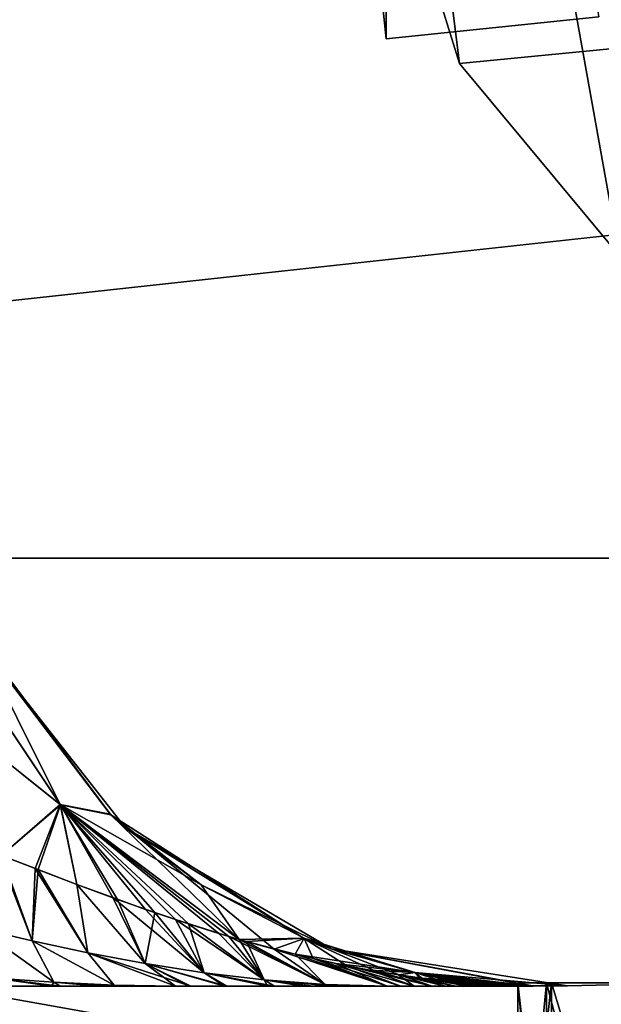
# Model space of a CAD drawing. Header units: millimetres. Extents: x -96 to 96, y -34 to 18.
# Tile 38 of 192: x -60.33 to -57.61, y -4.09 to 0.52. Entities that reach past the tile are written whole.
import ezdxf

# ---------------------------------------------------------------- set-up
doc = ezdxf.new("R2010")
doc.units = ezdxf.units.MM
doc.header["$LTSCALE"] = 65.185185
for name, color, linetype in [('2', 7, 'CONTINUOUS'), ('22', 7, 'CONTINUOUS'), ('24', 7, 'CONTINUOUS'), ('26', 7, 'CONTINUOUS'), ('27', 7, 'CONTINUOUS'), ('6', 7, 'CONTINUOUS'), ('737', 7, 'CONTINUOUS'), ('762', 7, 'CONTINUOUS'), ('763', 7, 'CONTINUOUS'), ('771', 7, 'CONTINUOUS'), ('775', 7, 'CONTINUOUS'), ('780', 7, 'CONTINUOUS'), ('781', 7, 'CONTINUOUS'), ('793', 7, 'CONTINUOUS'), ('794', 7, 'CONTINUOUS'), ('800', 7, 'CONTINUOUS'), ('824', 7, 'CONTINUOUS'), ('828', 7, 'CONTINUOUS'), ('830', 7, 'CONTINUOUS'), ('831', 7, 'CONTINUOUS'), ('832', 7, 'CONTINUOUS'), ('833', 7, 'CONTINUOUS'), ('883', 7, 'CONTINUOUS'), ('885', 7, 'CONTINUOUS'), ('919', 7, 'CONTINUOUS')]:
    doc.layers.add(name, color=color, linetype=linetype)

msp = doc.modelspace()

# ---------------------------------------------------------------- linework, layer by layer
at = {"layer": '2', "color": 7, "linetype": 'Continuous'}
for points in [[(-3.6186, -27.5, 22.1466), (-74, 10.2026, 22.4756), (-74, -27.5, 22.1466), (-3.6186, -27.5, 22.1466)], [(-3.8118, -7.4278, 22.3217), (-74, 10.2026, 22.4756), (-3.6186, -27.5, 22.1466), (-3.8118, -7.4278, 22.3217)], [(-3.9737, 10.2026, 22.4756), (-74, 10.2026, 22.4756), (-3.8118, -7.4278, 22.3217), (-3.9737, 10.2026, 22.4756)]]:
    msp.add_3dface(points, dxfattribs=at)
at = {"layer": '22', "color": 7, "linetype": 'Continuous'}
for points in [[(72, -2, 20), (72, -27.5, 20.2225), (-72, -27.5, 20.2225), (72, -2, 20)], [(-72, -2, 20), (72, -2, 20), (-72, -27.5, 20.2225), (-72, -2, 20)]]:
    msp.add_3dface(points, dxfattribs=at)
at = {"layer": '24', "color": 7, "linetype": 'Continuous'}
for points in [[(-72, -2, -20), (-72, -27.5, -20.2225), (72, -27.5, -20.2225), (-72, -2, -20)], [(72, -2, -20), (-72, -2, -20), (72, -27.5, -20.2225), (72, -2, -20)]]:
    msp.add_3dface(points, dxfattribs=at)
at = {"layer": '26', "color": 7, "linetype": 'Continuous'}
for points in [[(71.4, -2, 19.4), (-71.4, -2, 19.4), (71.4, 13.6, 19.8085), (71.4, -2, 19.4)], [(71.4, 13.6, 19.8085), (-71.4, -2, 19.4), (-71.4, 13.6, 19.8085), (71.4, 13.6, 19.8085)]]:
    msp.add_3dface(points, dxfattribs=at)
at = {"layer": '27', "color": 7, "linetype": 'Continuous'}
for points in [[(-71.4, -2, -19.4), (71.4, -2, -19.4), (-71.4, 13.6, -19.8085), (-71.4, -2, -19.4)], [(-71.4, 13.6, -19.8085), (71.4, -2, -19.4), (71.4, 13.6, -19.8085), (-71.4, 13.6, -19.8085)]]:
    msp.add_3dface(points, dxfattribs=at)
at = {"layer": '6', "color": 7, "linetype": 'Continuous'}
for points in [[(-74, -27.5, -22.1466), (-3.9737, 10.2026, -22.4756), (-3.7894, -9.8053, -22.301), (-74, -27.5, -22.1466)], [(-74, 10.2026, -22.4756), (-3.9737, 10.2026, -22.4756), (-74, -27.5, -22.1466), (-74, 10.2026, -22.4756)]]:
    msp.add_3dface(points, dxfattribs=at)
at = {"layer": '737', "color": 7, "linetype": 'Continuous', "true_color": 0xe0f2ff}
for points in [[(-60.1811, -4, -0.2669), (-60.3676, -4, 0.2077), (-60.3979, -4, -0.1992), (-60.1811, -4, -0.2669)], [(-60.1409, -4, 0.2811), (-60.3676, -4, 0.2077), (-60.1811, -4, -0.2669), (-60.1409, -4, 0.2811)], [(-59.9609, -4, -0.3514), (-60.1409, -4, 0.2811), (-60.1811, -4, -0.2669), (-59.9609, -4, -0.3514)], [(-59.9183, -4, 0.3697), (-60.1409, -4, 0.2811), (-59.9609, -4, -0.3514), (-59.9183, -4, 0.3697)], [(-59.7436, -4, -0.4504), (-59.9183, -4, 0.3697), (-59.9609, -4, -0.3514), (-59.7436, -4, -0.4504)], [(-59.712, -4, 0.4662), (-59.9183, -4, 0.3697), (-59.7436, -4, -0.4504), (-59.712, -4, 0.4662)], [(-59.6016, -4, -0.5237), (-59.712, -4, 0.4662), (-59.7436, -4, -0.4504), (-59.6016, -4, -0.5237)], [(-59.601, -4, 0.5238), (-59.712, -4, 0.4662), (-59.6016, -4, -0.5237), (-59.601, -4, 0.5238)], [(-59.5403, -4, -0.5571), (-59.601, -4, 0.5238), (-59.6016, -4, -0.5237), (-59.5403, -4, -0.5571)], [(-59.5302, -4, 0.5629), (-59.601, -4, 0.5238), (-59.5403, -4, -0.5571), (-59.5302, -4, 0.5629)], [(-59.3611, -4, -0.6625), (-59.5302, -4, 0.5629), (-59.5403, -4, -0.5571), (-59.3611, -4, -0.6625)], [(-59.3722, -4, 0.6557), (-59.5302, -4, 0.5629), (-59.3611, -4, -0.6625), (-59.3722, -4, 0.6557)], [(-59.1712, -4, 0.7858), (-59.3722, -4, 0.6557), (-59.3611, -4, -0.6625), (-59.1712, -4, 0.7858)], [(-59.1385, -4, -0.8082), (-59.1712, -4, 0.7858), (-59.3611, -4, -0.6625), (-59.1385, -4, -0.8082)], [(-59.004, -4, 0.904), (-59.1712, -4, 0.7858), (-59.1385, -4, -0.8082), (-59.004, -4, 0.904)], [(-58.9582, -4, -0.938), (-59.004, -4, 0.904), (-59.1385, -4, -0.8082), (-58.9582, -4, -0.938)], [(-58.8626, -4, 1.011), (-59.004, -4, 0.904), (-58.9582, -4, -0.938), (-58.8626, -4, 1.011)], [(-58.809, -4, -1.0532), (-58.8626, -4, 1.011), (-58.9582, -4, -0.938), (-58.809, -4, -1.0532)], [(-58.7422, -4, 1.1071), (-58.8626, -4, 1.011), (-58.809, -4, -1.0532), (-58.7422, -4, 1.1071)], [(-58.6837, -4, -1.1553), (-58.7422, -4, 1.1071), (-58.809, -4, -1.0532), (-58.6837, -4, -1.1553)], [(-58.6123, -4, -1.2156), (-58.7422, -4, 1.1071), (-58.6837, -4, -1.1553), (-58.6123, -4, -1.2156)], [(-58.6118, -4, 1.216), (-58.7422, -4, 1.1071), (-58.6123, -4, -1.2156), (-58.6118, -4, 1.216)], [(-58.4861, -4, -1.3256), (-58.6118, -4, 1.216), (-58.6123, -4, -1.2156), (-58.4861, -4, -1.3256)], [(-58.5486, -4, 1.2706), (-58.6118, -4, 1.216), (-58.4861, -4, -1.3256), (-58.5486, -4, 1.2706)], [(-58.402, -4, 1.4013), (-58.5486, -4, 1.2706), (-58.4861, -4, -1.3256), (-58.402, -4, 1.4013)], [(-58.3403, -4, -1.4581), (-58.402, -4, 1.4013), (-58.4861, -4, -1.3256), (-58.3403, -4, -1.4581)], [(-58.2926, -4, 1.5027), (-58.402, -4, 1.4013), (-58.3403, -4, -1.4581), (-58.2926, -4, 1.5027)], [(-58.2332, -4, -1.5589), (-58.2926, -4, 1.5027), (-58.3403, -4, -1.4581), (-58.2332, -4, -1.5589)], [(-58.2051, -4, 1.586), (-58.2926, -4, 1.5027), (-58.2332, -4, -1.5589), (-58.2051, -4, 1.586)], [(-58.147, -4, -1.6424), (-58.2051, -4, 1.586), (-58.2332, -4, -1.5589), (-58.147, -4, -1.6424)], [(-58.1329, -4, 1.6562), (-58.2051, -4, 1.586), (-58.147, -4, -1.6424), (-58.1329, -4, 1.6562)], [(-58.0805, -4, -1.7084), (-58.1329, -4, 1.6562), (-58.147, -4, -1.6424), (-58.0805, -4, -1.7084)], [(-58.0774, -4, 1.7114), (-58.1329, -4, 1.6562), (-58.0805, -4, -1.7084), (-58.0774, -4, 1.7114)], [(-58.0323, -4, -1.7574), (-58.0774, -4, 1.7114), (-58.0805, -4, -1.7084), (-58.0323, -4, -1.7574)], [(-58.0334, -4, 1.7563), (-58.0774, -4, 1.7114), (-58.0323, -4, -1.7574), (-58.0334, -4, 1.7563)], [(-57.9971, -4, 1.7945), (-58.0334, -4, 1.7563), (-58.0323, -4, -1.7574), (-57.9971, -4, 1.7945)], [(-57.9959, -4, -1.7958), (-57.9971, -4, 1.7945), (-58.0323, -4, -1.7574), (-57.9959, -4, -1.7958)], [(-57.9679, -4, 1.8269), (-57.9971, -4, 1.7945), (-57.9959, -4, -1.7958), (-57.9679, -4, 1.8269)], [(-57.9677, -4, -1.8271), (-57.9679, -4, 1.8269), (-57.9959, -4, -1.7958), (-57.9677, -4, -1.8271)], [(-57.9455, -4, 1.8543), (-57.9679, -4, 1.8269), (-57.9459, -4, -1.8537), (-57.9455, -4, 1.8543)], [(-57.9459, -4, -1.8537), (-57.9679, -4, 1.8269), (-57.9677, -4, -1.8271), (-57.9459, -4, -1.8537)], [(-57.929, -4, -1.8785), (-57.9455, -4, 1.8543), (-57.9459, -4, -1.8537), (-57.929, -4, -1.8785)], [(-57.929, -4, 1.8785), (-57.9455, -4, 1.8543), (-57.929, -4, -1.8785), (-57.929, -4, 1.8785)]]:
    msp.add_3dface(points, dxfattribs=at)
at = {"layer": '762', "color": 7, "linetype": 'Continuous', "true_color": 0xe0f2ff}
for points in [[(-58.6204, 1.4337, 15.5), (-58.6204, 1.4337, 15.8445), (-58.2735, 0.3148, 15.7858), (-58.6204, 1.4337, 15.5)], [(-58.6204, 1.4337, -15.5), (-58.6204, 1.4337, 15.5), (-58.2735, 0.3148, 15.7858), (-58.6204, 1.4337, -15.5)], [(-58.2735, 0.3148, -15.7858), (-58.6204, 1.4337, -15.8445), (-58.2735, 0.3148, 15.7858), (-58.2735, 0.3148, -15.7858)], [(-58.6204, 1.4337, -15.8445), (-58.6204, 1.4337, -15.5), (-58.2735, 0.3148, 15.7858), (-58.6204, 1.4337, -15.8445)], [(-57.525, -0.5855, 15.7386), (-58.2735, 0.3148, -15.7858), (-58.2735, 0.3148, 15.7858), (-57.525, -0.5855, 15.7386)], [(-57.525, -0.5855, -15.7386), (-58.2735, 0.3148, -15.7858), (-57.525, -0.5855, 15.7386), (-57.525, -0.5855, -15.7386)]]:
    msp.add_3dface(points, dxfattribs=at)
at = {"layer": '763', "color": 7, "linetype": 'Continuous', "true_color": 0xe0f2ff}
for points in [[(-60.5471, -2.3411, -2.1099), (-60.526, -2.3826, -18.7685), (-59.9079, -3.196, -2.0101), (-60.5471, -2.3411, -2.1099)], [(-60.5452, -2.3449, 2.1094), (-59.9049, -3.1988, 2.0098), (-60.526, -2.3826, 18.7685), (-60.5452, -2.3449, 2.1094)], [(-60.526, -2.3826, -18.7685), (-59.8359, -3.2609, -18.7838), (-59.9079, -3.196, -2.0101), (-60.526, -2.3826, -18.7685)], [(-60.526, -2.3826, 18.7685), (-59.9049, -3.1988, 2.0098), (-59.8359, -3.2609, 18.7838), (-60.526, -2.3826, 18.7685)], [(-59.9079, -3.196, -2.0101), (-59.8359, -3.2609, -18.7838), (-59.4819, -3.5266, -1.9716), (-59.9079, -3.196, -2.0101)], [(-59.9049, -3.1988, 2.0098), (-58.9997, -3.7771, 1.9424), (-59.8359, -3.2609, 18.7838), (-59.9049, -3.1988, 2.0098)], [(-59.8359, -3.2609, -18.7838), (-58.8724, -3.8259, -18.7937), (-59.4819, -3.5266, -1.9716), (-59.8359, -3.2609, -18.7838)], [(-59.8359, -3.2609, 18.7838), (-58.9997, -3.7771, 1.9424), (-58.8724, -3.8259, 18.7937), (-59.8359, -3.2609, 18.7838)], [(-59.4819, -3.5266, -1.9716), (-58.8724, -3.8259, -18.7937), (-59.0002, -3.7769, -1.9424), (-59.4819, -3.5266, -1.9716)], [(-59.0002, -3.7769, -1.9424), (-58.8724, -3.8259, -18.7937), (-58.4821, -3.9362, -1.9238), (-59.0002, -3.7769, -1.9424)], [(-58.9997, -3.7771, 1.9424), (-58.4816, -3.9363, 1.9238), (-58.8724, -3.8259, 18.7937), (-58.9997, -3.7771, 1.9424)], [(-57.929, -4, 1.8785), (-57.769, -3.9992, 18.7967), (-58.8724, -3.8259, 18.7937), (-57.929, -4, 1.8785)], [(-57.9326, -3.9999, 1.9006), (-57.929, -4, 1.8785), (-58.8724, -3.8259, 18.7937), (-57.9326, -3.9999, 1.9006)], [(-58.8724, -3.8259, -18.7937), (-57.769, -3.9992, -18.7967), (-58.4821, -3.9362, -1.9238), (-58.8724, -3.8259, -18.7937)], [(-57.9437, -3.9996, 1.9164), (-57.9326, -3.9999, 1.9006), (-58.8724, -3.8259, 18.7937), (-57.9437, -3.9996, 1.9164)], [(-58.4816, -3.9363, 1.9238), (-57.9437, -3.9996, 1.9164), (-58.8724, -3.8259, 18.7937), (-58.4816, -3.9363, 1.9238)], [(-58.4821, -3.9362, -1.9238), (-57.769, -3.9992, -18.7967), (-57.9437, -3.9996, -1.9164), (-58.4821, -3.9362, -1.9238)], [(-57.9437, -3.9996, -1.9164), (-57.769, -3.9992, -18.7967), (-57.9329, -3.9999, -1.9014), (-57.9437, -3.9996, -1.9164)], [(-57.769, -3.9992, -18.7967), (-57.929, -4, -1.8785), (-57.9329, -3.9999, -1.9014), (-57.769, -3.9992, -18.7967)], [(-57.769, -3.9992, 18.7967), (-57.929, -4, 1.8785), (-57.769, -3.9992, -18.7967), (-57.769, -3.9992, 18.7967)], [(-57.929, -4, 1.8785), (-57.929, -4, -1.8785), (-57.769, -3.9992, -18.7967), (-57.929, -4, 1.8785)]]:
    msp.add_3dface(points, dxfattribs=at)
at = {"layer": '771', "color": 7, "linetype": 'Continuous', "true_color": 0xe0f2ff}
for points in [[(-61.0603, -2.4148, 1.2579), (-60.1402, -3.1521, 1.527), (-60.72, -2.2863, 1.6228), (-61.0603, -2.4148, 1.2579)], [(-60.1402, -3.1521, 1.527), (-60.5452, -2.3449, 2.1094), (-60.72, -2.2863, 1.6228), (-60.1402, -3.1521, 1.527)], [(-59.9049, -3.1988, 2.0098), (-60.5452, -2.3449, 2.1094), (-60.1402, -3.1521, 1.527), (-59.9049, -3.1988, 2.0098)], [(-61.0603, -2.4148, 1.2579), (-60.415, -3.3897, 1.1616), (-60.1402, -3.1521, 1.527), (-61.0603, -2.4148, 1.2579)], [(-60.1402, -3.1521, 1.527), (-60.415, -3.3897, 1.1616), (-60.2442, -3.4558, 1.1987), (-60.1402, -3.1521, 1.527)], [(-60.0631, -3.5248, 1.2426), (-60.1402, -3.1521, 1.527), (-60.2442, -3.4558, 1.1987), (-60.0631, -3.5248, 1.2426)], [(-59.3039, -3.782, 1.4579), (-59.9049, -3.1988, 2.0098), (-60.1402, -3.1521, 1.527), (-59.3039, -3.782, 1.4579)], [(-59.3524, -3.7678, 1.4432), (-60.1402, -3.1521, 1.527), (-59.6014, -3.6894, 1.3693), (-59.3524, -3.7678, 1.4432)], [(-59.6014, -3.6894, 1.3693), (-60.1402, -3.1521, 1.527), (-59.7421, -3.6415, 1.329), (-59.6014, -3.6894, 1.3693)], [(-59.7421, -3.6415, 1.329), (-60.1402, -3.1521, 1.527), (-59.8953, -3.5869, 1.2866), (-59.7421, -3.6415, 1.329)], [(-59.8953, -3.5869, 1.2866), (-60.1402, -3.1521, 1.527), (-60.0631, -3.5248, 1.2426), (-59.8953, -3.5869, 1.2866)], [(-59.3039, -3.782, 1.4579), (-60.1402, -3.1521, 1.527), (-59.3524, -3.7678, 1.4432), (-59.3039, -3.782, 1.4579)], [(-58.9997, -3.7771, 1.9424), (-59.9049, -3.1988, 2.0098), (-59.1395, -3.8273, 1.5083), (-58.9997, -3.7771, 1.9424)], [(-59.1395, -3.8273, 1.5083), (-59.9049, -3.1988, 2.0098), (-59.3039, -3.782, 1.4579), (-59.1395, -3.8273, 1.5083)], [(-58.9578, -3.8718, 1.5647), (-58.9997, -3.7771, 1.9424), (-59.1395, -3.8273, 1.5083), (-58.9578, -3.8718, 1.5647)], [(-58.4816, -3.9363, 1.9238), (-58.9997, -3.7771, 1.9424), (-58.5553, -3.9481, 1.6924), (-58.4816, -3.9363, 1.9238)], [(-58.8008, -3.9054, 1.6141), (-58.9997, -3.7771, 1.9424), (-58.9578, -3.8718, 1.5647), (-58.8008, -3.9054, 1.6141)], [(-58.5553, -3.9481, 1.6924), (-58.9997, -3.7771, 1.9424), (-58.667, -3.9302, 1.6566), (-58.5553, -3.9481, 1.6924)], [(-58.667, -3.9302, 1.6566), (-58.9997, -3.7771, 1.9424), (-58.8008, -3.9054, 1.6141), (-58.667, -3.9302, 1.6566)], [(-58.4604, -3.9613, 1.723), (-58.4816, -3.9363, 1.9238), (-58.5553, -3.9481, 1.6924), (-58.4604, -3.9613, 1.723)], [(-57.9538, -3.9994, 1.9026), (-58.4816, -3.9363, 1.9238), (-57.9665, -3.9992, 1.8948), (-57.9538, -3.9994, 1.9026)], [(-57.9462, -3.9996, 1.9097), (-58.4816, -3.9363, 1.9238), (-57.9538, -3.9994, 1.9026), (-57.9462, -3.9996, 1.9097)], [(-58.3764, -3.9715, 1.7503), (-58.4816, -3.9363, 1.9238), (-58.4604, -3.9613, 1.723), (-58.3764, -3.9715, 1.7503)], [(-58.031, -3.9972, 1.8675), (-58.4816, -3.9363, 1.9238), (-58.0616, -3.996, 1.8563), (-58.031, -3.9972, 1.8675)], [(-58.0616, -3.996, 1.8563), (-58.4816, -3.9363, 1.9238), (-58.0971, -3.9943, 1.8437), (-58.0616, -3.996, 1.8563)], [(-58.0053, -3.9981, 1.8775), (-58.4816, -3.9363, 1.9238), (-58.031, -3.9972, 1.8675), (-58.0053, -3.9981, 1.8775)], [(-58.0971, -3.9943, 1.8437), (-58.4816, -3.9363, 1.9238), (-58.1375, -3.992, 1.8298), (-58.0971, -3.9943, 1.8437)], [(-57.9839, -3.9987, 1.8865), (-58.4816, -3.9363, 1.9238), (-58.0053, -3.9981, 1.8775), (-57.9839, -3.9987, 1.8865)], [(-58.1375, -3.992, 1.8298), (-58.4816, -3.9363, 1.9238), (-58.1835, -3.989, 1.8141), (-58.1375, -3.992, 1.8298)], [(-57.9665, -3.9992, 1.8948), (-58.4816, -3.9363, 1.9238), (-57.9839, -3.9987, 1.8865), (-57.9665, -3.9992, 1.8948)], [(-58.1835, -3.989, 1.8141), (-58.4816, -3.9363, 1.9238), (-58.2372, -3.9849, 1.7962), (-58.1835, -3.989, 1.8141)], [(-58.2372, -3.9849, 1.7962), (-58.4816, -3.9363, 1.9238), (-58.301, -3.9793, 1.775), (-58.2372, -3.9849, 1.7962)], [(-58.301, -3.9793, 1.775), (-58.4816, -3.9363, 1.9238), (-58.3764, -3.9715, 1.7503), (-58.301, -3.9793, 1.775)], [(-57.9437, -3.9996, 1.9164), (-58.4816, -3.9363, 1.9238), (-57.9462, -3.9996, 1.9097), (-57.9437, -3.9996, 1.9164)]]:
    msp.add_3dface(points, dxfattribs=at)
at = {"layer": '775', "color": 7, "linetype": 'Continuous', "true_color": 0xe0f2ff}
for points in [[(-60.7201, -2.2861, -1.6228), (-60.1405, -3.1518, -1.527), (-61.0602, -2.4151, -1.2579), (-60.7201, -2.2861, -1.6228)], [(-60.7201, -2.2861, -1.6228), (-60.5471, -2.3411, -2.1099), (-60.1405, -3.1518, -1.527), (-60.7201, -2.2861, -1.6228)], [(-60.5471, -2.3411, -2.1099), (-59.9079, -3.196, -2.0101), (-60.1405, -3.1518, -1.527), (-60.5471, -2.3411, -2.1099)], [(-61.0602, -2.4151, -1.2579), (-60.1405, -3.1518, -1.527), (-60.4152, -3.3896, -1.1616), (-61.0602, -2.4151, -1.2579)], [(-60.4152, -3.3896, -1.1616), (-60.1405, -3.1518, -1.527), (-60.2574, -3.4507, -1.1956), (-60.4152, -3.3896, -1.1616)], [(-60.2574, -3.4507, -1.1956), (-60.1405, -3.1518, -1.527), (-60.0625, -3.525, -1.2427), (-60.2574, -3.4507, -1.1956)], [(-59.9079, -3.196, -2.0101), (-59.4819, -3.5266, -1.9716), (-60.1405, -3.1518, -1.527), (-59.9079, -3.196, -2.0101)], [(-60.1405, -3.1518, -1.527), (-59.4819, -3.5266, -1.9716), (-59.3047, -3.7818, -1.4577), (-60.1405, -3.1518, -1.527)], [(-60.0625, -3.525, -1.2427), (-60.1405, -3.1518, -1.527), (-59.8726, -3.5951, -1.2927), (-60.0625, -3.525, -1.2427)], [(-60.1405, -3.1518, -1.527), (-59.3047, -3.7818, -1.4577), (-59.3989, -3.7539, -1.4292), (-60.1405, -3.1518, -1.527)], [(-59.8726, -3.5951, -1.2927), (-60.1405, -3.1518, -1.527), (-59.6982, -3.6567, -1.3414), (-59.8726, -3.5951, -1.2927)], [(-59.6982, -3.6567, -1.3414), (-60.1405, -3.1518, -1.527), (-59.5412, -3.7092, -1.3869), (-59.6982, -3.6567, -1.3414)], [(-59.5412, -3.7092, -1.3869), (-60.1405, -3.1518, -1.527), (-59.3989, -3.7539, -1.4292), (-59.5412, -3.7092, -1.3869)], [(-59.4819, -3.5266, -1.9716), (-59.0002, -3.7769, -1.9424), (-59.3047, -3.7818, -1.4577), (-59.4819, -3.5266, -1.9716)], [(-59.3047, -3.7818, -1.4577), (-59.0002, -3.7769, -1.9424), (-59.2694, -3.7919, -1.4684), (-59.3047, -3.7818, -1.4577)], [(-59.2694, -3.7919, -1.4684), (-59.0002, -3.7769, -1.9424), (-59.0426, -3.8518, -1.5383), (-59.2694, -3.7919, -1.4684)], [(-59.0002, -3.7769, -1.9424), (-58.4821, -3.9362, -1.9238), (-59.0426, -3.8518, -1.5383), (-59.0002, -3.7769, -1.9424)], [(-59.0426, -3.8518, -1.5383), (-58.4821, -3.9362, -1.9238), (-58.8529, -3.8947, -1.5977), (-59.0426, -3.8518, -1.5383)], [(-58.8529, -3.8947, -1.5977), (-58.4821, -3.9362, -1.9238), (-58.6922, -3.9258, -1.6486), (-58.8529, -3.8947, -1.5977)], [(-58.6922, -3.9258, -1.6486), (-58.4821, -3.9362, -1.9238), (-58.5592, -3.9475, -1.6911), (-58.6922, -3.9258, -1.6486)], [(-58.5592, -3.9475, -1.6911), (-58.4821, -3.9362, -1.9238), (-58.45, -3.9627, -1.7264), (-58.5592, -3.9475, -1.6911)], [(-58.4821, -3.9362, -1.9238), (-57.9437, -3.9996, -1.9164), (-58.45, -3.9627, -1.7264), (-58.4821, -3.9362, -1.9238)], [(-58.45, -3.9627, -1.7264), (-57.9437, -3.9996, -1.9164), (-58.3566, -3.9736, -1.7568), (-58.45, -3.9627, -1.7264)], [(-58.3566, -3.9736, -1.7568), (-57.9437, -3.9996, -1.9164), (-58.2734, -3.9818, -1.7841), (-58.3566, -3.9736, -1.7568)], [(-58.2734, -3.9818, -1.7841), (-57.9437, -3.9996, -1.9164), (-58.2043, -3.9875, -1.8071), (-58.2734, -3.9818, -1.7841)], [(-58.2043, -3.9875, -1.8071), (-57.9437, -3.9996, -1.9164), (-58.1492, -3.9913, -1.8258), (-58.2043, -3.9875, -1.8071)], [(-58.1492, -3.9913, -1.8258), (-57.9437, -3.9996, -1.9164), (-58.1044, -3.9939, -1.8412), (-58.1492, -3.9913, -1.8258)], [(-58.1044, -3.9939, -1.8412), (-57.9437, -3.9996, -1.9164), (-58.067, -3.9958, -1.8544), (-58.1044, -3.9939, -1.8412)], [(-58.067, -3.9958, -1.8544), (-57.9437, -3.9996, -1.9164), (-58.0358, -3.9971, -1.8658), (-58.067, -3.9958, -1.8544)], [(-58.0358, -3.9971, -1.8658), (-57.9437, -3.9996, -1.9164), (-58.0096, -3.998, -1.8758), (-58.0358, -3.9971, -1.8658)], [(-58.0096, -3.998, -1.8758), (-57.9437, -3.9996, -1.9164), (-57.9876, -3.9986, -1.8848), (-58.0096, -3.998, -1.8758)], [(-57.9876, -3.9986, -1.8848), (-57.9437, -3.9996, -1.9164), (-57.9691, -3.9991, -1.8935), (-57.9876, -3.9986, -1.8848)], [(-57.9691, -3.9991, -1.8935), (-57.9437, -3.9996, -1.9164), (-57.9546, -3.9994, -1.9019), (-57.9691, -3.9991, -1.8935)], [(-57.9546, -3.9994, -1.9019), (-57.9437, -3.9996, -1.9164), (-57.9463, -3.9996, -1.9095), (-57.9546, -3.9994, -1.9019)]]:
    msp.add_3dface(points, dxfattribs=at)
at = {"layer": '780', "color": 7, "linetype": 'Continuous', "true_color": 0xe0f2ff}
for points in [[(-60.5246, -3.7297, -0.8742), (-60.4152, -3.3896, -1.1616), (-60.2726, -3.7887, -0.8884), (-60.5246, -3.7297, -0.8742)], [(-60.4152, -3.3896, -1.1616), (-60.2574, -3.4507, -1.1956), (-60.2726, -3.7887, -0.8884), (-60.4152, -3.3896, -1.1616)], [(-60.2726, -3.7887, -0.8884), (-60.2574, -3.4507, -1.1956), (-60.0121, -3.8444, -0.9156), (-60.2726, -3.7887, -0.8884)], [(-60.2574, -3.4507, -1.1956), (-60.0625, -3.525, -1.2427), (-60.0121, -3.8444, -0.9156), (-60.2574, -3.4507, -1.1956)], [(-60.0625, -3.525, -1.2427), (-59.8726, -3.5951, -1.2927), (-59.7437, -3.8948, -0.955), (-60.0625, -3.525, -1.2427)], [(-60.0121, -3.8444, -0.9156), (-60.0625, -3.525, -1.2427), (-59.7437, -3.8948, -0.955), (-60.0121, -3.8444, -0.9156)], [(-59.8726, -3.5951, -1.2927), (-59.6982, -3.6567, -1.3414), (-59.7437, -3.8948, -0.955), (-59.8726, -3.5951, -1.2927)], [(-59.7437, -3.8948, -0.955), (-59.6982, -3.6567, -1.3414), (-59.4683, -3.9378, -1.0055), (-59.7437, -3.8948, -0.955)], [(-59.6982, -3.6567, -1.3414), (-59.5412, -3.7092, -1.3869), (-59.4683, -3.9378, -1.0055), (-59.6982, -3.6567, -1.3414)], [(-59.5412, -3.7092, -1.3869), (-59.3989, -3.7539, -1.4292), (-59.1871, -3.971, -1.0663), (-59.5412, -3.7092, -1.3869)], [(-59.4683, -3.9378, -1.0055), (-59.5412, -3.7092, -1.3869), (-59.1871, -3.971, -1.0663), (-59.4683, -3.9378, -1.0055)], [(-60.4464, -3.9634, -0.4641), (-60.5246, -3.7297, -0.8742), (-60.1706, -3.9827, -0.4677), (-60.4464, -3.9634, -0.4641)], [(-60.5246, -3.7297, -0.8742), (-60.2726, -3.7887, -0.8884), (-60.1706, -3.9827, -0.4677), (-60.5246, -3.7297, -0.8742)], [(-59.3989, -3.7539, -1.4292), (-59.3047, -3.7818, -1.4577), (-59.1871, -3.971, -1.0663), (-59.3989, -3.7539, -1.4292)], [(-60.1706, -3.9827, -0.4677), (-60.2726, -3.7887, -0.8884), (-59.8889, -3.9954, -0.4877), (-60.1706, -3.9827, -0.4677)], [(-60.2726, -3.7887, -0.8884), (-60.0121, -3.8444, -0.9156), (-59.8889, -3.9954, -0.4877), (-60.2726, -3.7887, -0.8884)], [(-59.3047, -3.7818, -1.4577), (-59.2694, -3.7919, -1.4684), (-59.1871, -3.971, -1.0663), (-59.3047, -3.7818, -1.4577)], [(-59.2694, -3.7919, -1.4684), (-59.0426, -3.8518, -1.5383), (-58.9015, -3.9924, -1.1364), (-59.2694, -3.7919, -1.4684)], [(-59.1871, -3.971, -1.0663), (-59.2694, -3.7919, -1.4684), (-58.9015, -3.9924, -1.1364), (-59.1871, -3.971, -1.0663)], [(-60.0121, -3.8444, -0.9156), (-59.6016, -4, -0.5237), (-59.8889, -3.9954, -0.4877), (-60.0121, -3.8444, -0.9156)], [(-59.6016, -4, -0.5237), (-60.0121, -3.8444, -0.9156), (-59.7437, -3.8948, -0.955), (-59.6016, -4, -0.5237)], [(-59.0426, -3.8518, -1.5383), (-58.6123, -4, -1.2156), (-58.9015, -3.9924, -1.1364), (-59.0426, -3.8518, -1.5383)], [(-58.6123, -4, -1.2156), (-59.0426, -3.8518, -1.5383), (-58.8529, -3.8947, -1.5977), (-58.6123, -4, -1.2156)], [(-59.3611, -4, -0.6625), (-59.7437, -3.8948, -0.955), (-59.4683, -3.9378, -1.0055), (-59.3611, -4, -0.6625)], [(-59.5403, -4, -0.5571), (-59.6016, -4, -0.5237), (-59.7437, -3.8948, -0.955), (-59.5403, -4, -0.5571)], [(-59.3611, -4, -0.6625), (-59.5403, -4, -0.5571), (-59.7437, -3.8948, -0.955), (-59.3611, -4, -0.6625)], [(-58.4861, -4, -1.3256), (-58.8529, -3.8947, -1.5977), (-58.6922, -3.9258, -1.6486), (-58.4861, -4, -1.3256)], [(-58.4861, -4, -1.3256), (-58.6123, -4, -1.2156), (-58.8529, -3.8947, -1.5977), (-58.4861, -4, -1.3256)], [(-59.1385, -4, -0.8082), (-59.4683, -3.9378, -1.0055), (-59.1871, -3.971, -1.0663), (-59.1385, -4, -0.8082)], [(-59.1385, -4, -0.8082), (-59.3611, -4, -0.6625), (-59.4683, -3.9378, -1.0055), (-59.1385, -4, -0.8082)], [(-58.4861, -4, -1.3256), (-58.6922, -3.9258, -1.6486), (-58.5592, -3.9475, -1.6911), (-58.4861, -4, -1.3256)], [(-58.3403, -4, -1.4581), (-58.4861, -4, -1.3256), (-58.5592, -3.9475, -1.6911), (-58.3403, -4, -1.4581)], [(-58.3403, -4, -1.4581), (-58.5592, -3.9475, -1.6911), (-58.45, -3.9627, -1.7264), (-58.3403, -4, -1.4581)], [(-60.1811, -4, -0.2669), (-60.3979, -4, -0.1992), (-60.4464, -3.9634, -0.4641), (-60.1811, -4, -0.2669)], [(-60.1811, -4, -0.2669), (-60.4464, -3.9634, -0.4641), (-60.1706, -3.9827, -0.4677), (-60.1811, -4, -0.2669)], [(-59.9609, -4, -0.3514), (-60.1811, -4, -0.2669), (-60.1706, -3.9827, -0.4677), (-59.9609, -4, -0.3514)], [(-59.9609, -4, -0.3514), (-60.1706, -3.9827, -0.4677), (-59.8889, -3.9954, -0.4877), (-59.9609, -4, -0.3514)], [(-59.7436, -4, -0.4504), (-59.9609, -4, -0.3514), (-59.8889, -3.9954, -0.4877), (-59.7436, -4, -0.4504)], [(-59.6016, -4, -0.5237), (-59.7436, -4, -0.4504), (-59.8889, -3.9954, -0.4877), (-59.6016, -4, -0.5237)], [(-58.9582, -4, -0.938), (-59.1385, -4, -0.8082), (-59.1871, -3.971, -1.0663), (-58.9582, -4, -0.938)], [(-58.9582, -4, -0.938), (-59.1871, -3.971, -1.0663), (-58.9015, -3.9924, -1.1364), (-58.9582, -4, -0.938)], [(-58.809, -4, -1.0532), (-58.9582, -4, -0.938), (-58.9015, -3.9924, -1.1364), (-58.809, -4, -1.0532)], [(-58.6123, -4, -1.2156), (-58.809, -4, -1.0532), (-58.9015, -3.9924, -1.1364), (-58.6123, -4, -1.2156)], [(-58.6123, -4, -1.2156), (-58.6837, -4, -1.1553), (-58.809, -4, -1.0532), (-58.6123, -4, -1.2156)], [(-58.2332, -4, -1.5589), (-58.3403, -4, -1.4581), (-58.45, -3.9627, -1.7264), (-58.2332, -4, -1.5589)], [(-58.2332, -4, -1.5589), (-58.45, -3.9627, -1.7264), (-58.3566, -3.9736, -1.7568), (-58.2332, -4, -1.5589)], [(-58.147, -4, -1.6424), (-58.3566, -3.9736, -1.7568), (-58.2734, -3.9818, -1.7841), (-58.147, -4, -1.6424)], [(-58.147, -4, -1.6424), (-58.2332, -4, -1.5589), (-58.3566, -3.9736, -1.7568), (-58.147, -4, -1.6424)], [(-58.147, -4, -1.6424), (-58.2734, -3.9818, -1.7841), (-58.2043, -3.9875, -1.8071), (-58.147, -4, -1.6424)], [(-58.0805, -4, -1.7084), (-58.147, -4, -1.6424), (-58.2043, -3.9875, -1.8071), (-58.0805, -4, -1.7084)], [(-58.0805, -4, -1.7084), (-58.2043, -3.9875, -1.8071), (-58.1492, -3.9913, -1.8258), (-58.0805, -4, -1.7084)], [(-58.0323, -4, -1.7574), (-58.0805, -4, -1.7084), (-58.1492, -3.9913, -1.8258), (-58.0323, -4, -1.7574)], [(-58.0323, -4, -1.7574), (-58.1492, -3.9913, -1.8258), (-58.1044, -3.9939, -1.8412), (-58.0323, -4, -1.7574)], [(-58.0323, -4, -1.7574), (-58.1044, -3.9939, -1.8412), (-58.067, -3.9958, -1.8544), (-58.0323, -4, -1.7574)], [(-57.9959, -4, -1.7958), (-58.067, -3.9958, -1.8544), (-58.0358, -3.9971, -1.8658), (-57.9959, -4, -1.7958)], [(-57.9959, -4, -1.7958), (-58.0323, -4, -1.7574), (-58.067, -3.9958, -1.8544), (-57.9959, -4, -1.7958)], [(-57.9677, -4, -1.8271), (-57.9959, -4, -1.7958), (-58.0358, -3.9971, -1.8658), (-57.9677, -4, -1.8271)], [(-57.9677, -4, -1.8271), (-58.0358, -3.9971, -1.8658), (-58.0096, -3.998, -1.8758), (-57.9677, -4, -1.8271)], [(-57.9677, -4, -1.8271), (-58.0096, -3.998, -1.8758), (-57.9876, -3.9986, -1.8848), (-57.9677, -4, -1.8271)], [(-57.9459, -4, -1.8537), (-57.9876, -3.9986, -1.8848), (-57.9691, -3.9991, -1.8935), (-57.9459, -4, -1.8537)], [(-57.9459, -4, -1.8537), (-57.9677, -4, -1.8271), (-57.9876, -3.9986, -1.8848), (-57.9459, -4, -1.8537)], [(-57.929, -4, -1.8785), (-57.9459, -4, -1.8537), (-57.9691, -3.9991, -1.8935), (-57.929, -4, -1.8785)], [(-57.929, -4, -1.8785), (-57.9691, -3.9991, -1.8935), (-57.9546, -3.9994, -1.9019), (-57.929, -4, -1.8785)], [(-57.9329, -3.9999, -1.9014), (-57.9546, -3.9994, -1.9019), (-57.9463, -3.9996, -1.9095), (-57.9329, -3.9999, -1.9014)], [(-57.9329, -3.9999, -1.9014), (-57.929, -4, -1.8785), (-57.9546, -3.9994, -1.9019), (-57.9329, -3.9999, -1.9014)], [(-57.9437, -3.9996, -1.9164), (-57.9329, -3.9999, -1.9014), (-57.9463, -3.9996, -1.9095), (-57.9437, -3.9996, -1.9164)]]:
    msp.add_3dface(points, dxfattribs=at)
at = {"layer": '781', "color": 7, "linetype": 'Continuous', "true_color": 0xe0f2ff}
for points in [[(-60.4303, -3.3838, 1.1585), (-60.5246, -3.7297, 0.8742), (-60.2726, -3.7887, 0.8884), (-60.4303, -3.3838, 1.1585)], [(-60.415, -3.3897, 1.1616), (-60.4303, -3.3838, 1.1585), (-60.2726, -3.7887, 0.8884), (-60.415, -3.3897, 1.1616)], [(-60.2442, -3.4558, 1.1987), (-60.415, -3.3897, 1.1616), (-60.2726, -3.7887, 0.8884), (-60.2442, -3.4558, 1.1987)], [(-60.2442, -3.4558, 1.1987), (-60.2726, -3.7887, 0.8884), (-60.012, -3.8444, 0.9156), (-60.2442, -3.4558, 1.1987)], [(-60.0631, -3.5248, 1.2426), (-60.2442, -3.4558, 1.1987), (-60.012, -3.8444, 0.9156), (-60.0631, -3.5248, 1.2426)], [(-60.0631, -3.5248, 1.2426), (-60.012, -3.8444, 0.9156), (-59.7436, -3.8948, 0.955), (-60.0631, -3.5248, 1.2426)], [(-59.8953, -3.5869, 1.2866), (-60.0631, -3.5248, 1.2426), (-59.7436, -3.8948, 0.955), (-59.8953, -3.5869, 1.2866)], [(-59.8953, -3.5869, 1.2866), (-59.7436, -3.8948, 0.955), (-59.4683, -3.9378, 1.0055), (-59.8953, -3.5869, 1.2866)], [(-59.7421, -3.6415, 1.329), (-59.8953, -3.5869, 1.2866), (-59.4683, -3.9378, 1.0055), (-59.7421, -3.6415, 1.329)], [(-59.6014, -3.6894, 1.3693), (-59.7421, -3.6415, 1.329), (-59.4683, -3.9378, 1.0055), (-59.6014, -3.6894, 1.3693)], [(-59.6014, -3.6894, 1.3693), (-59.4683, -3.9378, 1.0055), (-59.1871, -3.971, 1.0663), (-59.6014, -3.6894, 1.3693)], [(-59.3524, -3.7678, 1.4432), (-59.6014, -3.6894, 1.3693), (-59.1871, -3.971, 1.0663), (-59.3524, -3.7678, 1.4432)], [(-60.5246, -3.7297, 0.8742), (-60.1705, -3.9827, 0.4677), (-60.2726, -3.7887, 0.8884), (-60.5246, -3.7297, 0.8742)], [(-60.4464, -3.9634, 0.4641), (-60.1705, -3.9827, 0.4677), (-60.5246, -3.7297, 0.8742), (-60.4464, -3.9634, 0.4641)], [(-59.3524, -3.7678, 1.4432), (-59.1871, -3.971, 1.0663), (-58.9015, -3.9924, 1.1364), (-59.3524, -3.7678, 1.4432)], [(-59.3039, -3.782, 1.4579), (-59.3524, -3.7678, 1.4432), (-58.9015, -3.9924, 1.1364), (-59.3039, -3.782, 1.4579)], [(-60.2726, -3.7887, 0.8884), (-59.8889, -3.9954, 0.4877), (-60.012, -3.8444, 0.9156), (-60.2726, -3.7887, 0.8884)], [(-60.1705, -3.9827, 0.4677), (-59.8889, -3.9954, 0.4877), (-60.2726, -3.7887, 0.8884), (-60.1705, -3.9827, 0.4677)], [(-59.1395, -3.8273, 1.5083), (-59.3039, -3.782, 1.4579), (-58.9015, -3.9924, 1.1364), (-59.1395, -3.8273, 1.5083)], [(-59.601, -4, 0.5238), (-59.5302, -4, 0.5629), (-60.012, -3.8444, 0.9156), (-59.601, -4, 0.5238)], [(-60.012, -3.8444, 0.9156), (-59.5302, -4, 0.5629), (-59.7436, -3.8948, 0.955), (-60.012, -3.8444, 0.9156)], [(-59.8889, -3.9954, 0.4877), (-59.601, -4, 0.5238), (-60.012, -3.8444, 0.9156), (-59.8889, -3.9954, 0.4877)], [(-58.6118, -4, 1.216), (-59.1395, -3.8273, 1.5083), (-58.9015, -3.9924, 1.1364), (-58.6118, -4, 1.216)], [(-58.6118, -4, 1.216), (-58.9578, -3.8718, 1.5647), (-59.1395, -3.8273, 1.5083), (-58.6118, -4, 1.216)], [(-59.7436, -3.8948, 0.955), (-59.3722, -4, 0.6557), (-59.4683, -3.9378, 1.0055), (-59.7436, -3.8948, 0.955)], [(-59.5302, -4, 0.5629), (-59.3722, -4, 0.6557), (-59.7436, -3.8948, 0.955), (-59.5302, -4, 0.5629)], [(-58.5486, -4, 1.2706), (-58.8008, -3.9054, 1.6141), (-58.9578, -3.8718, 1.5647), (-58.5486, -4, 1.2706)], [(-58.6118, -4, 1.216), (-58.5486, -4, 1.2706), (-58.9578, -3.8718, 1.5647), (-58.6118, -4, 1.216)], [(-58.5486, -4, 1.2706), (-58.402, -4, 1.4013), (-58.8008, -3.9054, 1.6141), (-58.5486, -4, 1.2706)], [(-58.402, -4, 1.4013), (-58.667, -3.9302, 1.6566), (-58.8008, -3.9054, 1.6141), (-58.402, -4, 1.4013)], [(-59.3722, -4, 0.6557), (-59.1712, -4, 0.7858), (-59.4683, -3.9378, 1.0055), (-59.3722, -4, 0.6557)], [(-59.4683, -3.9378, 1.0055), (-59.1712, -4, 0.7858), (-59.1871, -3.971, 1.0663), (-59.4683, -3.9378, 1.0055)], [(-58.402, -4, 1.4013), (-58.5553, -3.9481, 1.6924), (-58.667, -3.9302, 1.6566), (-58.402, -4, 1.4013)], [(-58.2926, -4, 1.5027), (-58.4604, -3.9613, 1.723), (-58.5553, -3.9481, 1.6924), (-58.2926, -4, 1.5027)], [(-58.402, -4, 1.4013), (-58.2926, -4, 1.5027), (-58.5553, -3.9481, 1.6924), (-58.402, -4, 1.4013)], [(-60.3676, -4, 0.2077), (-60.1409, -4, 0.2811), (-60.4464, -3.9634, 0.4641), (-60.3676, -4, 0.2077)], [(-60.4464, -3.9634, 0.4641), (-60.1409, -4, 0.2811), (-60.1705, -3.9827, 0.4677), (-60.4464, -3.9634, 0.4641)], [(-60.1409, -4, 0.2811), (-59.9183, -4, 0.3697), (-60.1705, -3.9827, 0.4677), (-60.1409, -4, 0.2811)], [(-60.1705, -3.9827, 0.4677), (-59.9183, -4, 0.3697), (-59.8889, -3.9954, 0.4877), (-60.1705, -3.9827, 0.4677)], [(-59.9183, -4, 0.3697), (-59.712, -4, 0.4662), (-59.8889, -3.9954, 0.4877), (-59.9183, -4, 0.3697)], [(-59.712, -4, 0.4662), (-59.601, -4, 0.5238), (-59.8889, -3.9954, 0.4877), (-59.712, -4, 0.4662)], [(-59.1712, -4, 0.7858), (-59.004, -4, 0.904), (-59.1871, -3.971, 1.0663), (-59.1712, -4, 0.7858)], [(-59.004, -4, 0.904), (-58.8626, -4, 1.011), (-59.1871, -3.971, 1.0663), (-59.004, -4, 0.904)], [(-59.1871, -3.971, 1.0663), (-58.8626, -4, 1.011), (-58.9015, -3.9924, 1.1364), (-59.1871, -3.971, 1.0663)], [(-58.8626, -4, 1.011), (-58.7422, -4, 1.1071), (-58.9015, -3.9924, 1.1364), (-58.8626, -4, 1.011)], [(-58.7422, -4, 1.1071), (-58.6118, -4, 1.216), (-58.9015, -3.9924, 1.1364), (-58.7422, -4, 1.1071)], [(-58.2926, -4, 1.5027), (-58.2051, -4, 1.586), (-58.4604, -3.9613, 1.723), (-58.2926, -4, 1.5027)], [(-58.2051, -4, 1.586), (-58.3764, -3.9715, 1.7503), (-58.4604, -3.9613, 1.723), (-58.2051, -4, 1.586)], [(-58.2051, -4, 1.586), (-58.301, -3.9793, 1.775), (-58.3764, -3.9715, 1.7503), (-58.2051, -4, 1.586)], [(-58.2051, -4, 1.586), (-58.1329, -4, 1.6562), (-58.301, -3.9793, 1.775), (-58.2051, -4, 1.586)], [(-58.1329, -4, 1.6562), (-58.2372, -3.9849, 1.7962), (-58.301, -3.9793, 1.775), (-58.1329, -4, 1.6562)], [(-58.1329, -4, 1.6562), (-58.0774, -4, 1.7114), (-58.2372, -3.9849, 1.7962), (-58.1329, -4, 1.6562)], [(-58.0774, -4, 1.7114), (-58.1835, -3.989, 1.8141), (-58.2372, -3.9849, 1.7962), (-58.0774, -4, 1.7114)], [(-58.0774, -4, 1.7114), (-58.1375, -3.992, 1.8298), (-58.1835, -3.989, 1.8141), (-58.0774, -4, 1.7114)], [(-58.0334, -4, 1.7563), (-58.0971, -3.9943, 1.8437), (-58.1375, -3.992, 1.8298), (-58.0334, -4, 1.7563)], [(-58.0774, -4, 1.7114), (-58.0334, -4, 1.7563), (-58.1375, -3.992, 1.8298), (-58.0774, -4, 1.7114)], [(-58.0334, -4, 1.7563), (-57.9971, -4, 1.7945), (-58.0971, -3.9943, 1.8437), (-58.0334, -4, 1.7563)], [(-57.9971, -4, 1.7945), (-58.0616, -3.996, 1.8563), (-58.0971, -3.9943, 1.8437), (-57.9971, -4, 1.7945)], [(-57.9679, -4, 1.8269), (-58.031, -3.9972, 1.8675), (-58.0616, -3.996, 1.8563), (-57.9679, -4, 1.8269)], [(-57.9971, -4, 1.7945), (-57.9679, -4, 1.8269), (-58.0616, -3.996, 1.8563), (-57.9971, -4, 1.7945)], [(-57.9679, -4, 1.8269), (-58.0053, -3.9981, 1.8775), (-58.031, -3.9972, 1.8675), (-57.9679, -4, 1.8269)], [(-57.9679, -4, 1.8269), (-57.9455, -4, 1.8543), (-58.0053, -3.9981, 1.8775), (-57.9679, -4, 1.8269)], [(-57.9455, -4, 1.8543), (-57.9839, -3.9987, 1.8865), (-58.0053, -3.9981, 1.8775), (-57.9455, -4, 1.8543)], [(-57.9455, -4, 1.8543), (-57.929, -4, 1.8785), (-57.9839, -3.9987, 1.8865), (-57.9455, -4, 1.8543)], [(-57.929, -4, 1.8785), (-57.9665, -3.9992, 1.8948), (-57.9839, -3.9987, 1.8865), (-57.929, -4, 1.8785)], [(-57.929, -4, 1.8785), (-57.9538, -3.9994, 1.9026), (-57.9665, -3.9992, 1.8948), (-57.929, -4, 1.8785)], [(-57.9326, -3.9999, 1.9006), (-57.9462, -3.9996, 1.9097), (-57.9538, -3.9994, 1.9026), (-57.9326, -3.9999, 1.9006)], [(-57.929, -4, 1.8785), (-57.9326, -3.9999, 1.9006), (-57.9538, -3.9994, 1.9026), (-57.929, -4, 1.8785)], [(-57.9326, -3.9999, 1.9006), (-57.9437, -3.9996, 1.9164), (-57.9462, -3.9996, 1.9097), (-57.9326, -3.9999, 1.9006)]]:
    msp.add_3dface(points, dxfattribs=at)
at = {"layer": '793', "color": 7, "linetype": 'Continuous', "true_color": 0xe0f2ff}
for points in [[(-58.2735, 0.3148, 15.7858), (-58.6204, 1.4337, 15.8445), (72.3, 13, 16.4506), (-58.2735, 0.3148, 15.7858)], [(-57.525, -0.5855, 15.7386), (-58.2735, 0.3148, 15.7858), (72.3, 13, 16.4506), (-57.525, -0.5855, 15.7386)]]:
    msp.add_3dface(points, dxfattribs=at)
at = {"layer": '794', "color": 7, "linetype": 'Continuous', "true_color": 0xe0f2ff}
for points in [[(-39.7967, 0.3853, -15.7895), (-60.9149, 12.8672, -16.4437), (-60.2933, 12.4864, -16.4237), (-39.7967, 0.3853, -15.7895)], [(-39.7967, 0.3853, -15.7895), (-38.8021, 0.4893, -15.795), (-60.9149, 12.8672, -16.4437), (-39.7967, 0.3853, -15.7895)], [(-38.8021, 0.4893, -15.795), (-36.813, 0.6973, -15.8059), (-60.9149, 12.8672, -16.4437), (-38.8021, 0.4893, -15.795)], [(-45.7641, -0.2385, -15.7568), (-45.2148, -0.6838, -15.7335), (-60.2933, 12.4864, -16.4237), (-45.7641, -0.2385, -15.7568)], [(-48.1985, -0.9958, -15.7171), (-47.7532, -0.4465, -15.7459), (-60.2933, 12.4864, -16.4237), (-48.1985, -0.9958, -15.7171)], [(-47.7532, -0.4465, -15.7459), (-45.7641, -0.2385, -15.7568), (-60.2933, 12.4864, -16.4237), (-47.7532, -0.4465, -15.7459)], [(-45.2148, -0.6838, -15.7335), (-44.7695, -0.1346, -15.7623), (-60.2933, 12.4864, -16.4237), (-45.2148, -0.6838, -15.7335)], [(-44.7695, -0.1346, -15.7623), (-42.7804, 0.0734, -15.7732), (-60.2933, 12.4864, -16.4237), (-44.7695, -0.1346, -15.7623)], [(-42.7804, 0.0734, -15.7732), (-41.7858, 0.1774, -15.7786), (-60.2933, 12.4864, -16.4237), (-42.7804, 0.0734, -15.7732)], [(-48.7478, -0.5505, -15.7405), (-60.2933, 12.4864, -16.4237), (-59.8493, 11.9077, -16.3934), (-48.7478, -0.5505, -15.7405)], [(-48.7478, -0.5505, -15.7405), (-48.1985, -0.9958, -15.7171), (-60.2933, 12.4864, -16.4237), (-48.7478, -0.5505, -15.7405)], [(-41.7858, 0.1774, -15.7786), (-39.7967, 0.3853, -15.7895), (-60.2933, 12.4864, -16.4237), (-41.7858, 0.1774, -15.7786)], [(-51.7315, -0.8624, -15.7241), (-51.1822, -1.3077, -15.7008), (-59.8493, 11.9077, -16.3934), (-51.7315, -0.8624, -15.7241)], [(-59.6423, 11.208, -16.3567), (-55.3248, -1.2381, -15.7044), (-59.8493, 11.9077, -16.3934), (-59.6423, 11.208, -16.3567)], [(-55.3248, -1.2381, -15.7044), (-51.7315, -0.8624, -15.7241), (-59.8493, 11.9077, -16.3934), (-55.3248, -1.2381, -15.7044)], [(-51.1822, -1.3077, -15.7008), (-50.7369, -0.7584, -15.7296), (-59.8493, 11.9077, -16.3934), (-51.1822, -1.3077, -15.7008)], [(-50.7369, -0.7584, -15.7296), (-48.7478, -0.5505, -15.7405), (-59.8493, 11.9077, -16.3934), (-50.7369, -0.7584, -15.7296)], [(-59.6423, 11.208, -16.3567), (-58.2735, 0.3148, -15.7858), (-57.525, -0.5855, -15.7386), (-59.6423, 11.208, -16.3567)], [(-59.6423, 11.208, -16.3567), (-57.525, -0.5855, -15.7386), (-56.4895, -1.1305, -15.7101), (-59.6423, 11.208, -16.3567)], [(-55.3248, -1.2381, -15.7044), (-59.6423, 11.208, -16.3567), (-56.4895, -1.1305, -15.7101), (-55.3248, -1.2381, -15.7044)], [(-59.6423, 11.208, -16.3567), (-58.6204, 1.4337, -15.8445), (-58.2735, 0.3148, -15.7858), (-59.6423, 11.208, -16.3567)]]:
    msp.add_3dface(points, dxfattribs=at)
at = {"layer": '800', "color": 7, "linetype": 'Continuous', "true_color": 0xe0f2ff}
for points in [[(-57.769, -3.9992, 18.7967), (-57.769, -3.9992, -18.7967), (-57.2982, -3.9882, -18.7965), (-57.769, -3.9992, 18.7967)], [(-57.769, -3.9992, 18.7967), (-57.2982, -3.9882, -18.7965), (-57.2982, -3.9882, 18.7965), (-57.769, -3.9992, 18.7967)]]:
    msp.add_3dface(points, dxfattribs=at)
at = {"layer": '824', "color": 252, "linetype": 'Continuous', "true_color": 0x828c8c}
for points in [[(-58, -5.3845, 3.1), (-58, -5.3845, 4.1118), (-58, -3.9845, 4.1118), (-58, -5.3845, 3.1)], [(-58, -3.9845, 3.1), (-58, -5.3845, 3.1), (-58, -3.9845, 4.1118), (-58, -3.9845, 3.1)]]:
    msp.add_3dface(points, dxfattribs=at)
at = {"layer": '828', "color": 252, "linetype": 'Continuous', "true_color": 0x828c8c}
for points in [[(-58, -3.9845, -4.1118), (-58, -5.3845, -4.1118), (-58, -3.9845, -3.1), (-58, -3.9845, -4.1118)], [(-58, -5.3845, -4.1118), (-58, -5.3845, -3.1), (-58, -3.9845, -3.1), (-58, -5.3845, -4.1118)]]:
    msp.add_3dface(points, dxfattribs=at)
at = {"layer": '830', "color": 252, "linetype": 'Continuous', "true_color": 0x828c8c}
for points in [[(-58, -5.3845, 3.1), (-58, -3.9845, 3.1), (-57.866, -3.9845, 2.6), (-58, -5.3845, 3.1)], [(-58, -5.3845, 3.1), (-57.866, -3.9845, 2.6), (-57.866, -5.3845, 2.6), (-58, -5.3845, 3.1)], [(-57.866, -3.9845, 2.6), (-57.5, -3.9845, 2.234), (-57.866, -5.3845, 2.6), (-57.866, -3.9845, 2.6)], [(-57.866, -5.3845, 2.6), (-57.5, -3.9845, 2.234), (-57.5, -5.3845, 2.234), (-57.866, -5.3845, 2.6)]]:
    msp.add_3dface(points, dxfattribs=at)
at = {"layer": '831', "color": 252, "linetype": 'Continuous', "true_color": 0x828c8c}
for points in [[(-58, -3.9845, 4.1118), (-58, -5.3845, 4.1118), (-57.8429, -5.3845, 4.6498), (-58, -3.9845, 4.1118)], [(-57.8429, -3.9845, 4.6498), (-58, -3.9845, 4.1118), (-57.8429, -5.3845, 4.6498), (-57.8429, -3.9845, 4.6498)], [(-57.4211, -5.3845, 5.0188), (-57.4211, -3.9845, 5.0188), (-57.8429, -3.9845, 4.6498), (-57.4211, -5.3845, 5.0188)], [(-57.4211, -5.3845, 5.0188), (-57.8429, -3.9845, 4.6498), (-57.8429, -5.3845, 4.6498), (-57.4211, -5.3845, 5.0188)]]:
    msp.add_3dface(points, dxfattribs=at)
at = {"layer": '832', "color": 252, "linetype": 'Continuous', "true_color": 0x828c8c}
for points in [[(-57.866, -3.9845, -2.6), (-58, -3.9845, -3.1), (-57.866, -5.3845, -2.6), (-57.866, -3.9845, -2.6)], [(-58, -3.9845, -3.1), (-58, -5.3845, -3.1), (-57.866, -5.3845, -2.6), (-58, -3.9845, -3.1)], [(-57.5, -3.9845, -2.234), (-57.866, -3.9845, -2.6), (-57.5, -5.3845, -2.234), (-57.5, -3.9845, -2.234)], [(-57.5, -5.3845, -2.234), (-57.866, -3.9845, -2.6), (-57.866, -5.3845, -2.6), (-57.5, -5.3845, -2.234)]]:
    msp.add_3dface(points, dxfattribs=at)
at = {"layer": '833', "color": 252, "linetype": 'Continuous', "true_color": 0x828c8c}
for points in [[(-58, -5.3845, -4.1118), (-57.8429, -3.9845, -4.6498), (-57.8429, -5.3845, -4.6498), (-58, -5.3845, -4.1118)], [(-58, -5.3845, -4.1118), (-58, -3.9845, -4.1118), (-57.8429, -3.9845, -4.6498), (-58, -5.3845, -4.1118)], [(-57.8429, -3.9845, -4.6498), (-57.4211, -3.9845, -5.0188), (-57.8429, -5.3845, -4.6498), (-57.8429, -3.9845, -4.6498)], [(-57.4211, -3.9845, -5.0188), (-57.4211, -5.3845, -5.0188), (-57.8429, -5.3845, -4.6498), (-57.4211, -3.9845, -5.0188)]]:
    msp.add_3dface(points, dxfattribs=at)
at = {"layer": '883', "linetype": 'Continuous'}
msp.add_3dface([(-57.6213, 0.5327, -14.9987), (-58.6159, 0.4288, -14.9987), (-59.6539, 10.3569, -14.9987), (-57.6213, 0.5327, -14.9987)], dxfattribs=at)
at = {"layer": '885', "linetype": 'Continuous'}
for points in [[(-58.6593, 10.4608, 14.9987), (-59.6539, 10.3569, 14.9987), (-58.6159, 0.4288, 14.9987), (-58.6593, 10.4608, 14.9987)], [(-57.6213, 0.5327, 14.9987), (-58.6593, 10.4608, 14.9987), (-58.6159, 0.4288, 14.9987), (-57.6213, 0.5327, 14.9987)]]:
    msp.add_3dface(points, dxfattribs=at)
at = {"layer": '919', "color": 254, "linetype": 'Continuous', "true_color": 0xe5eaed}
for points in [[(-57.5829, 0.6463, 3.6), (-57.4953, 0.4524, 3.7474), (-57.6905, 1.6748, 5.6222), (-57.5829, 0.6463, 3.6)], [(-57.6905, 1.6748, 5.6222), (-57.4953, 0.4524, 3.7474), (-57.5991, 1.4454, 5.6996), (-57.6905, 1.6748, 5.6222)]]:
    msp.add_3dface(points, dxfattribs=at)

doc.saveas('drawing.dxf')
